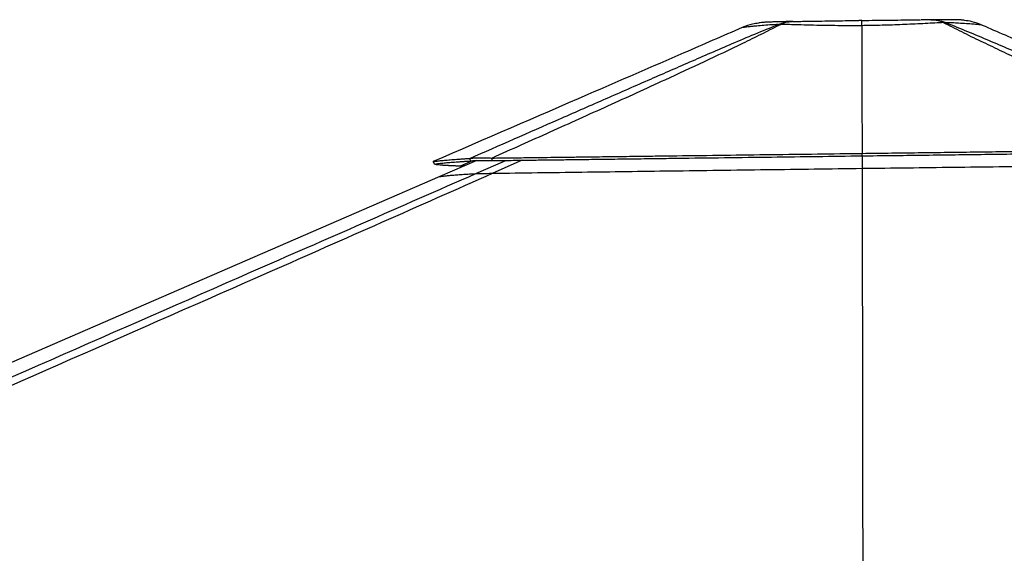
# Paper-space layout 'Wall Base Bracket' of a CAD drawing. Header units: millimetres. Extents: x 61326 to 443956, y 32752 to 406945.
# Tile 71 of 73: x 340455 to 376641, y 162417 to 182044. Entities that reach past the tile are written whole.
import ezdxf

# ---------------------------------------------------------------- set-up
doc = ezdxf.new("R2010")
doc.units = ezdxf.units.MM

psp = doc.layouts.new('Wall Base Bracket')

# ---------------------------------------------------------------- linework, layer by layer
at = {"color": 7, "linetype": 'Continuous', "lineweight": 25, "ltscale": 50}
for p, q in [((373940.93, 182042.4), (373927.01, 182042.29)), ((367009.08, 181752.86), (367009.45, 181753.02)), ((368335.4, 181868.84), (368430.47, 181870.41)), ((368859.78, 181976.73), (368841.6, 181976.37)), ((368872.85, 181976.88), (368859.79, 181976.73)), ((371400.52, 181823.33), (371400.52, 181823.29)), ((371402.78, 182016.03), (371402.82, 182015.98)), ((374393.84, 181936.25), (374480.61, 181936.5)), ((375826.31, 181844.61), (375826.68, 181844.45)), ((371413.32, 177127.37), (371413.47, 177127.27)), ((371413.68, 177035.47), (371413.47, 177127.27)), ((371413.69, 177035.56), (371413.68, 177035.47)), ((371414.89, 177035.49), (371415.54, 176576.52)), ((357256.19, 176864.25), (355895.59, 176273.51))]:
    psp.add_line(p, q, dxfattribs=at)
at = {"color": 8, "linetype": 'Continuous', "lineweight": 25, "ltscale": 50}
for p, q in [((357098.69, 176856.25), (356642.77, 176656.59)), ((357213.57, 176382.73), (358317.81, 176867.91)), ((358923.23, 176875.67), (357846.12, 176394.96))]:
    psp.add_line(p, q, dxfattribs=at)
at = {"color": 8, "linetype": 'Continuous', "lineweight": 25, "ltscale": 50, "flags": 128}
for points in [[(374393.84, 181936.25), (374335.34, 181962.01), (374276.24, 181984.25), (374216.61, 182002.93), (374156.57, 182018.02), (374096.2, 182029.5), (374035.6, 182037.36), (373974.85, 182041.57), (373928.03, 182042.32)], [(373936.46, 182042.37), (373993.11, 182041.67), (374063.81, 182037.51), (374134.35, 182029.7), (374204.61, 182018.24), (374274.46, 182003.18), (374343.82, 181984.5), (374412.57, 181962.27), (374480.61, 181936.5)], [(368335.4, 181868.84), (368399.66, 181893.54), (368464.61, 181915.1), (368530.15, 181933.46), (368596.2, 181948.61), (368662.67, 181960.52), (368729.46, 181969.18), (368796.48, 181974.58), (368847.19, 181976.48)], [(368859.79, 181976.73), (368816.58, 181974.97), (368760.44, 181969.78), (368704.48, 181961.3), (368648.81, 181949.57), (368593.5, 181934.59), (368538.62, 181916.39), (368484.25, 181894.98), (368430.47, 181870.41)]]:
    psp.add_lwpolyline(points, dxfattribs=at)
at = {"color": 7, "linetype": 'Continuous', "lineweight": 25, "ltscale": 50, "flags": 128}
for points in [[(371413.69, 177035.56), (371413.5, 177081.47), (371413.32, 177127.37)], [(355696.43, 176732.16), (355676.51, 176778.02), (355656.6, 176823.89)], [(355895.59, 176273.51), (351517.38, 174372.61), (333994.34, 166764.54), (312649.86, 157497.3), (300829.62, 152365.25)], [(371415.54, 176576.52), (371416.25, 176127.89), (371431.16, 166898.1), (371454.36, 152668), (371454.42, 152626.51)]]:
    psp.add_lwpolyline(points, dxfattribs=at)
at = {"color": 7, "linetype": 'Continuous', "lineweight": 25, "ltscale": 50}
for points, knots in [([(371402.82, 182015.98), (371574.38, 182018.14), (371904.03, 182022.28), (372385.28, 182027.83), (372775.2, 182032.02), (373088.02, 182035.13), (373331.27, 182037.43), (373485.22, 182038.75), (373563.02, 182039.41)], [0, 0, 0, 0, 0.22466952, 0.4317034, 0.64156348, 0.76019287, 0.87881797, 1, 1, 1, 1]), ([(373928.06, 182042.33), (373923.78, 182042.3), (373860.97, 182041.86), (373749.55, 182041.03), (373636.28, 182040.09), (373586.89, 182039.68)], [0, 0, 0, 0, 0.03958911, 0.58120977, 1, 1, 1, 1]), ([(375167.26, 182021.89), (375146.52, 182024.13), (375102.64, 182028.89), (375046.75, 182033.13), (374992.82, 182036.4), (374936.46, 182038.79), (374875.56, 182040.55), (374804.8, 182041.84), (374720.46, 182042.79), (374624.31, 182043.4), (374523.36, 182043.72), (374415.58, 182043.81), (374295.61, 182043.65), (374156.55, 182043.24), (374035.18, 182042.77), (373957.87, 182042.41), (373936.49, 182042.31)], [0, 0, 0, 0, 0.03817719, 0.08077943, 0.12785604, 0.18374496, 0.25844439, 0.34872906, 0.44791924, 0.54091549, 0.62959259, 0.70716113, 0.78792433, 0.87279688, 0.96481459, 1, 1, 1, 1]), ([(367009.08, 181752.86), (366292.27, 181441.64), (364400.23, 180620.16), (360616.07, 178977.16), (357548.72, 177645.4), (355656.6, 176823.89)], [0, 0, 0, 0, 0.18942504, 0.49998967, 1, 1, 1, 1]), ([(356996.87, 176941.48), (358084.19, 177418.9), (359715.19, 178135.05), (361900.89, 179095.09), (363504.89, 179798.98), (364823.03, 180375.94), (365853.13, 180824.39), (366648.65, 181167.33), (367468.34, 181517.41), (368046.3, 181751.66), (368335.4, 181868.84)], [0, 0, 0, 0, 0.29364541, 0.44047578, 0.58730528, 0.72248434, 0.79009155, 0.8576976, 0.92881888, 1, 1, 1, 1]), ([(368430.47, 181870.41), (368403.6, 181856.67), (368164.83, 181734.58), (367698.8, 181500.16), (366786.81, 181052.85), (365610.62, 180493.32), (363953.52, 179724.59), (362065.41, 178862.53), (359944.44, 177906.68), (358523.71, 177272.1), (357813.35, 176954.81)], [0, 0, 0, 0, 0.0085003, 0.07555448, 0.142618, 0.27803645, 0.4134652, 0.60897424, 0.8044871, 1, 1, 1, 1]), ([(368335.4, 181868.84), (368311.42, 181867.35), (368174.73, 181858.85), (367942.27, 181842.69), (367665.31, 181820.61), (367445.9, 181800.73), (367279.33, 181783.95), (367157.25, 181770.74), (367074.82, 181761.1), (367025.93, 181755.4), (367014.7, 181753.71), (367009.08, 181752.86)], [0, 0, 0, 0, 0.03043017, 0.1735115, 0.31697563, 0.4600084, 0.57633852, 0.69290895, 0.80922317, 0.90459936, 1, 1, 1, 1]), ([(367615.15, 181916.12), (367539.69, 181906.63), (367330.92, 181880.39), (367134.72, 181802.66), (367009.45, 181753.02)], [0, 0, 0, 0, 0.36146382, 1, 1, 1, 1]), ([(368847.18, 181976.44), (368792.14, 181975.25), (368682.61, 181972.89), (368534.35, 181969.5), (368402.78, 181966.33), (368285.94, 181963.31), (368184.21, 181960.41), (368088.12, 181957.41), (367997.28, 181954.18), (367922.66, 181951.08), (367850.52, 181947.3), (367785.31, 181942.88), (367712.58, 181936.07), (367652.48, 181929.72), (367617.15, 181924.05), (367613.99, 181923.54)], [0, 0, 0, 0, 0.09362049, 0.18630184, 0.27234608, 0.35474668, 0.44228149, 0.52762173, 0.62598192, 0.73258107, 0.809921, 0.8738549, 0.93026667, 0.993746, 1, 1, 1, 1]), ([(371400.52, 181823.29), (371334.42, 181822.63), (371115.1, 181820.43), (370744.42, 181820.35), (370296.87, 181824.43), (369841.93, 181832.39), (369388.89, 181843.4), (368997.71, 181854.39), (368679.5, 181863.49), (368513.48, 181868.1), (368430.47, 181870.41)], [0, 0, 0, 0, 0.05936808, 0.1969913, 0.33504833, 0.47269651, 0.63153302, 0.79039284, 0.8951959, 1, 1, 1, 1]), ([(368872.85, 181976.88), (368949.18, 181978.29), (369101.85, 181981.1), (369388.28, 181986.06), (369733.34, 181991.78), (370123.65, 181997.88), (370508.51, 182003.62), (370882.45, 182008.95), (371146.51, 182012.57), (371284.74, 182014.42), (371296.34, 182014.57)], [0, 0, 0, 0, 0.110935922, 0.221873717, 0.388080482, 0.554305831, 0.698359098, 0.842699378, 0.98679091, 1, 1, 1, 1]), ([(371402.73, 182016.06), (371373.24, 182015.67), (371337.43, 182015.2), (371301.77, 182014.71), (371295.47, 182014.63)], [0, 0, 0, 0, 0.82346099, 1, 1, 1, 1]), ([(371400.52, 181823.33), (371400.55, 181869.08), (371400.6, 181961.9), (371401.58, 182010.62), (371402.48, 182014.57), (371402.74, 182015.72)], [0, 0, 0, 0, 0.4087561, 0.82936158, 1, 1, 1, 1]), ([(374393.84, 181936.25), (374347.54, 181933.8), (374197.64, 181925.87), (373921.8, 181911.12), (373557, 181892.17), (373183.3, 181874.03), (372807.63, 181857.78), (372436.09, 181844.16), (372074.78, 181833.73), (371728.53, 181826.89), (371509.86, 181824.52), (371400.52, 181823.33)], [0, 0, 0, 0, 0.05929838, 0.19200726, 0.32505672, 0.4577267, 0.57353573, 0.68960494, 0.80539612, 0.9026907, 1, 1, 1, 1]), ([(371400.52, 181823.29), (371401.37, 181665.17), (371405.58, 180882.56), (371408.87, 179317.23), (371411.73, 177910.04), (371413.32, 177127.37)], [0, 0, 0, 0, 0.10101954, 0.49999255, 1, 1, 1, 1]), ([(384447.97, 177295), (383465.29, 177732.64), (381991.25, 178389.12), (380038.73, 179269.18), (378591.82, 179927.95), (377403.48, 180477.18), (376471.96, 180915.53), (375771.3, 181250.87), (375069.78, 181593.31), (374619.22, 181821.9), (374393.84, 181936.25)], [0, 0, 0, 0, 0.28560276, 0.42841147, 0.57122047, 0.7115301, 0.78170407, 0.85187709, 0.92590556, 1, 1, 1, 1]), ([(374480.61, 181936.5), (374518.44, 181921.67), (374826.16, 181801.08), (375390.42, 181570.96), (376424.64, 181134.22), (377694.71, 180587.37), (379714.12, 179707.14), (382227.38, 178610.13), (384227.88, 177735.86), (385228.15, 177298.72)], [0, 0, 0, 0, 0.00970884, 0.07897139, 0.14824474, 0.28866145, 0.42908977, 0.71454217, 1, 1, 1, 1]), ([(375826.68, 181844.45), (375824.3, 181844.77), (375816.25, 181845.86), (375767.2, 181851.24), (375658.08, 181862.02), (375491.73, 181876.82), (375261.92, 181894.71), (374997.55, 181911.71), (374733.81, 181925.76), (374565.01, 181932.92), (374480.61, 181936.5)], [0, 0, 0, 0, 0.05756699, 0.19507967, 0.33303745, 0.47057433, 0.62865839, 0.78676447, 0.89338051, 1, 1, 1, 1]), ([(375826.31, 181844.61), (375704.52, 181892.19), (375491.01, 181975.59), (375263.76, 182003.02), (375166.14, 182014.8)], [0, 0, 0, 0, 0.57040774, 1, 1, 1, 1]), ([(375826.68, 181844.45), (376386.84, 181602.35), (378383.57, 180739.36), (381951.68, 179197.19), (384959.63, 177897.13), (386531.02, 177217.96)], [0, 0, 0, 0, 0.15698944, 0.55960285, 1, 1, 1, 1]), ([(356996.87, 176941.48), (357011.39, 176943.91), (357039.76, 176948.67), (357104.25, 176954.44), (357186.07, 176958.81), (357276.82, 176961.16), (357366.15, 176962.01), (357449.66, 176961.95), (357550.65, 176960.97), (357671.8, 176958.79), (357765.38, 176956.16), (357813.35, 176954.81)], [0, 0, 0, 0, 0.12619306, 0.24652052, 0.37518035, 0.50160335, 0.58520255, 0.66991589, 0.75644682, 0.87515012, 1, 1, 1, 1]), ([(357813.35, 176954.81), (358044.24, 176957.73), (358486.27, 176963.33), (359119.84, 176971.34), (359693.57, 176978.58), (360153.21, 176984.38), (360510.51, 176988.88), (360777.53, 176992.24), (361031.84, 176995.45), (361318.15, 176999.05), (361674.89, 177003.54), (362095.07, 177008.83), (362538.55, 177014.42), (362971.5, 177019.86), (363393.78, 177025.19), (363805.31, 177030.37), (364206.14, 177035.43), (365056.18, 177046.15), (366347.56, 177062.49), (368071.24, 177084.42), (369755.88, 177105.97), (370865.61, 177120.3), (371413.32, 177127.37)], [0, 0, 0, 0, 0.0511567, 0.09793284, 0.1402737, 0.17812696, 0.19960611, 0.21928659, 0.23716155, 0.25581935, 0.28256098, 0.31598342, 0.34862789, 0.38048647, 0.41155214, 0.44181697, 0.47127701, 0.49995904, 0.62925435, 0.75585001, 0.87949978, 1, 1, 1, 1]), ([(357818.81, 176861.5), (357817.9, 176877.05), (357816.08, 176908.15), (357814.26, 176939.26), (357813.35, 176954.81)], [0, 0, 0, 0, 0.49998271, 1, 1, 1, 1]), ([(357818.81, 176861.5), (358049.64, 176864.47), (358491.55, 176870.14), (359124.94, 176878.26), (359698.52, 176885.59), (360158.02, 176891.47), (360515.23, 176896.03), (360782.17, 176899.44), (361036.37, 176902.68), (361322.55, 176906.34), (361679.14, 176910.88), (362099.18, 176916.24), (362542.51, 176921.89), (362975.3, 176927.41), (363397.44, 176932.78), (363808.82, 176938.03), (364209.48, 176943.13), (365059.16, 176953.96), (366350, 176970.44), (368072.98, 176992.5), (369756.92, 177014.14), (370866.2, 177028.48), (371413.69, 177035.56)], [0, 0, 0, 0, 0.05116091, 0.09794003, 0.14028369, 0.17814016, 0.19962001, 0.21930247, 0.23717917, 0.25582921, 0.28257189, 0.31599538, 0.34864043, 0.38049963, 0.41156543, 0.44183102, 0.47129138, 0.49996816, 0.6292609, 0.75585404, 0.87950083, 1, 1, 1, 1]), ([(371413.47, 177127.27), (372146.62, 177136.5), (373608.73, 177154.9), (375789.68, 177182.73), (377612.41, 177206.2), (379077.23, 177225.18), (380187.27, 177239.58), (381279.55, 177253.81), (382353.17, 177267.77), (383407.66, 177281.5), (384103.19, 177290.52), (384447.97, 177295)], [0, 0, 0, 0, 0.16777457, 0.33459512, 0.49992174, 0.58638581, 0.67168798, 0.75575478, 0.83852704, 0.91995645, 1, 1, 1, 1]), ([(371413.68, 177035.47), (372146.51, 177044.7), (373607.97, 177063.1), (375787.95, 177090.8), (377609.86, 177114.08), (379074.04, 177132.85), (380183.62, 177147.09), (381275.46, 177161.12), (382348.66, 177174.89), (383402.77, 177188.41), (384098.06, 177197.29), (384442.73, 177201.69)], [0, 0, 0, 0, 0.16777896, 0.33459855, 0.49992137, 0.58638518, 0.67168554, 0.75575138, 0.83852347, 0.91995349, 1, 1, 1, 1]), ([(355656.44, 176823.82), (355690.01, 176829.48), (355756.88, 176840.76), (355912.73, 176858.93), (356074.64, 176874.53), (356221.23, 176887.04), (356333.79, 176896.04), (356453.64, 176905.1), (356580.25, 176914.18), (356713.22, 176923.28), (356851.26, 176932.35), (356948.6, 176938.45), (356996.87, 176941.48)], [0, 0, 0, 0, 0.16816406, 0.33496858, 0.49995282, 0.57455156, 0.64814811, 0.72070078, 0.79218408, 0.86257239, 0.93185015, 1, 1, 1, 1]), ([(355696.3, 176732.1), (355729.85, 176737.76), (355796.68, 176749.02), (355952.2, 176767.07), (356113.67, 176782.48), (356259.81, 176794.83), (356372.02, 176803.69), (356491.5, 176812.62), (356617.7, 176821.55), (356750.24, 176830.49), (356887.83, 176839.4), (356984.87, 176845.39), (357032.98, 176848.36)], [0, 0, 0, 0, 0.16816578, 0.3349689, 0.49995018, 0.57454889, 0.6481445, 0.72069709, 0.79218046, 0.86256957, 0.93184782, 1, 1, 1, 1]), ([(356642.77, 176656.59), (356616.4, 176657.53), (356566.08, 176659.34), (356497.42, 176661.98), (356437.7, 176664.38), (356386.6, 176666.52), (356347.45, 176668.25), (356318.27, 176669.57), (356297.27, 176670.54), (356279.27, 176671.39), (356261.12, 176672.26), (356238.92, 176673.35), (356208.97, 176674.87), (356174.27, 176676.71), (356138.41, 176678.69), (356104.66, 176680.67), (356072.94, 176682.61), (356043.17, 176684.52), (356015.29, 176686.43), (355989.23, 176688.29), (355930.59, 176692.73), (355850.92, 176699.92), (355771.06, 176710.27), (355717.75, 176720.94), (355703.48, 176728.45), (355696.43, 176732.16)], [0, 0, 0, 0, 0.04652604, 0.08878949, 0.12674021, 0.16032799, 0.18950764, 0.20621044, 0.22100157, 0.23387394, 0.24482174, 0.26043682, 0.28285739, 0.31232049, 0.34113049, 0.36928104, 0.39676591, 0.42357938, 0.44971664, 0.47517301, 0.49996959, 0.62896238, 0.75546475, 0.87921573, 1, 1, 1, 1]), ([(356800.28, 176666.31), (356795.52, 176666.21), (356770.78, 176665.72), (356729.19, 176664), (356677.81, 176661.01), (356654.66, 176658.09), (356642.77, 176656.59)], [0, 0, 0, 0, 0.05858475, 0.30448365, 0.64260734, 1, 1, 1, 1]), ([(357032.98, 176848.36), (357026.96, 176863.88), (357014.92, 176894.91), (357002.89, 176925.96), (356996.87, 176941.48)], [0, 0, 0, 0, 0.49998543, 1, 1, 1, 1]), ([(357032.98, 176848.36), (357046.37, 176850.45), (357072.47, 176854.52), (357133.28, 176859.56), (357211.26, 176863.43), (357298.43, 176865.64), (357384.6, 176866.57), (357465.38, 176866.7), (357563.33, 176866.1), (357681.14, 176864.54), (357772.1, 176862.53), (357818.81, 176861.5)], [0, 0, 0, 0, 0.1266334, 0.24700367, 0.37537547, 0.50136216, 0.58468896, 0.66920691, 0.75566728, 0.8745539, 1, 1, 1, 1]), ([(371415.54, 176576.52), (371975.05, 176583.58), (373094.07, 176597.7), (374771.31, 176618.63), (376447.08, 176639.37), (378129.82, 176659.98), (379818.52, 176680.48), (381433.58, 176699.87), (382966.57, 176718.12), (383933.16, 176729.49), (384416.51, 176735.18)], [0, 0, 0, 0, 0.12839365, 0.25678685, 0.38531669, 0.51384577, 0.64447345, 0.77514231, 0.88755897, 1, 1, 1, 1]), ([(357846.12, 176394.96), (356481.46, 175789.23), (353752.15, 174577.76), (346132.51, 171216.42), (330088.76, 164167.63), (313489.17, 156894.67), (301761.7, 151757.82), (299828.27, 150910.96), (299805.33, 150900.91)], [0, 0, 0, 0, 0.0708623, 0.14172469, 0.39453835, 0.90018027, 0.99881584, 1, 1, 1, 1]), ([(355895.59, 176273.51), (355920.42, 176277.8), (355970.09, 176286.36), (356076.28, 176299.61), (356207.27, 176313.17), (356366.61, 176327.16), (356554.52, 176341.55), (356761.84, 176355.69), (356981.02, 176369.41), (357136.05, 176378.29), (357213.57, 176382.73)], [0, 0, 0, 0, 0.12839342, 0.25678625, 0.38529252, 0.51379853, 0.64429913, 0.77483259, 0.88740707, 1, 1, 1, 1]), ([(357213.57, 176382.73), (357220.88, 176383.09), (357235.48, 176383.8), (357276.59, 176385.07), (357335.73, 176386.54), (357410.52, 176388.08), (357496.81, 176389.66), (357597.08, 176391.33), (357714.44, 176393.12), (357802.2, 176394.35), (357846.12, 176394.96)], [0, 0, 0, 0, 0.123833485, 0.247513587, 0.372697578, 0.497744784, 0.607812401, 0.7179774, 0.858868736, 1, 1, 1, 1]), ([(357846.12, 176394.96), (358390.67, 176402.43), (359479.75, 176417.38), (361116.36, 176439.69), (362755.16, 176461.87), (364432.69, 176484.45), (366148.46, 176507.34), (367902.77, 176530.58), (369658.59, 176553.66), (370829.89, 176568.9), (371415.54, 176576.52)], [0, 0, 0, 0, 0.12086964, 0.24173842, 0.36268401, 0.48362905, 0.6126607, 0.74169223, 0.87084611, 1, 1, 1, 1])]:
    psp.add_open_spline(points, degree=3, knots=knots, dxfattribs=at)
at = {"color": 8, "linetype": 'Continuous', "lineweight": 25, "ltscale": 50}
psp.add_open_spline([(300898.83, 151712.41), (308456.51, 155020.84), (319571.71, 159886.59), (335592.62, 166902.56), (345428.86, 171212.14), (353085.34, 174570.19), (355837.49, 175778.55), (357213.57, 176382.73)], degree=3, knots=[0, 0, 0, 0, 0.40295937, 0.59263947, 0.85388997, 0.92694502, 1, 1, 1, 1], dxfattribs=at)

doc.saveas('drawing.dxf')
